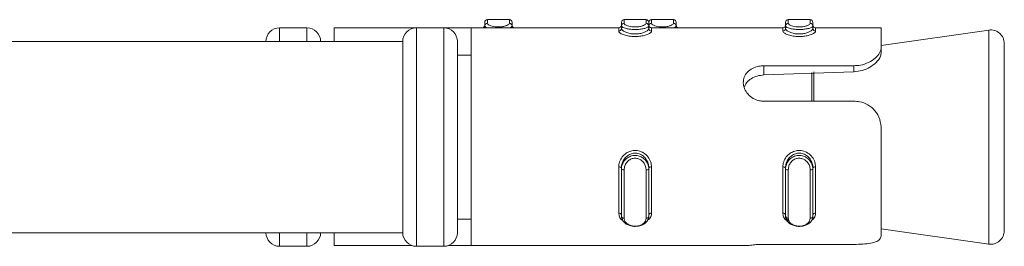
# Model space of a CAD drawing. Header units: millimetres. Extents: x 15 to 1486, y -3131 to -190.
# Tile 65 of 83: x 570.59 to 606.6, y -356.43 to -348.13. Entities that reach past the tile are written whole.
import ezdxf

# ---------------------------------------------------------------- set-up
doc = ezdxf.new("R2010")
doc.units = ezdxf.units.MM

msp = doc.modelspace()

# ---------------------------------------------------------------- linework, layer by layer
at = {"color": 7, "linetype": 'Continuous', "lineweight": 15}
for p, q in [((588.497, -348.13), (587.697, -348.13)), ((593.497, -348.13), (592.697, -348.13)), ((594.497, -348.13), (593.697, -348.13)), ((599.497, -348.13), (598.697, -348.13)), ((581.097, -348.43), (580.097, -348.43)), ((585.097, -348.43), (582.097, -348.43)), ((582.097, -348.43), (582.097, -348.93)), ((586.097, -348.43), (585.097, -348.43)), ((587.097, -348.43), (586.097, -348.43)), ((592.497, -348.43), (587.097, -348.43)), ((587.097, -348.43), (587.097, -356.399)), ((587.597, -348.361), (587.597, -348.23)), ((587.597, -348.43), (587.597, -348.361)), ((588.597, -348.23), (588.597, -348.361)), ((588.597, -348.43), (588.597, -348.361)), ((592.597, -348.361), (592.597, -348.23)), ((592.597, -348.454), (592.597, -348.361)), ((593.597, -348.23), (593.597, -348.361)), ((593.597, -348.454), (593.597, -348.361)), ((598.497, -348.43), (593.697, -348.43)), ((594.597, -348.23), (594.597, -348.361)), ((594.597, -348.43), (594.597, -348.361)), ((598.597, -348.361), (598.597, -348.23)), ((598.597, -348.454), (598.597, -348.361)), ((599.597, -348.23), (599.597, -348.361)), ((599.597, -348.454), (599.597, -348.361)), ((602.097, -348.43), (599.697, -348.43)), ((602.097, -348.43), (602.097, -349.116)), ((606.027, -348.512), (602.097, -349.073)), ((584.597, -348.93), (569.597, -348.93)), ((584.597, -348.93), (584.597, -355.93)), ((586.597, -348.93), (586.597, -355.93)), ((602.097, -349.116), (602.097, -349.317)), ((606.597, -349.007), (606.597, -355.854)), ((587.097, -349.43), (586.597, -349.43)), ((597.803, -349.816), (601.097, -349.816)), ((597.803, -349.816), (597.803, -350.156)), ((601.097, -349.816), (601.097, -350.035)), ((601.097, -350.035), (597.803, -350.156)), ((601.097, -351.115), (597.803, -351.115)), ((602.097, -352.147), (602.097, -356.027)), ((592.497, -355.215), (592.497, -353.525)), ((592.597, -353.552), (592.597, -353.599)), ((593.597, -353.552), (593.597, -353.599)), ((593.697, -353.525), (593.697, -355.215)), ((598.497, -355.215), (598.497, -353.525)), ((598.597, -353.552), (598.597, -353.599)), ((599.597, -353.552), (599.597, -353.599)), ((599.697, -353.525), (599.697, -355.215)), ((592.597, -355.331), (592.597, -353.599)), ((592.697, -353.625), (592.697, -355.402)), ((593.497, -355.402), (593.497, -353.625)), ((593.597, -353.599), (593.597, -355.331)), ((598.597, -355.331), (598.597, -353.599)), ((598.697, -353.625), (598.697, -355.402)), ((599.497, -355.402), (599.497, -353.625)), ((599.597, -353.599), (599.597, -355.331)), ((586.597, -355.43), (587.097, -355.43)), ((592.623, -355.43), (592.652, -355.43)), ((598.623, -355.43), (598.652, -355.43)), ((569.597, -355.93), (584.597, -355.93)), ((582.097, -355.93), (582.097, -356.399)), ((602.097, -355.788), (606.027, -356.349)), ((580.097, -356.43), (581.097, -356.43)), ((582.097, -356.399), (584.923, -356.399)), ((585.097, -356.43), (586.097, -356.43)), ((586.272, -356.399), (587.097, -356.399)), ((587.097, -356.399), (597.244, -356.399)), ((597.803, -356.359), (601.097, -356.359))]:
    msp.add_line(p, q, dxfattribs=at)
at = {"color": 8, "linetype": 'Continuous', "lineweight": 15}
for p, q in [((587.697, -348.13), (587.697, -348.264)), ((588.497, -348.264), (588.497, -348.13)), ((592.697, -348.13), (592.697, -348.264)), ((593.497, -348.264), (593.497, -348.13)), ((593.697, -348.13), (593.697, -348.264)), ((594.497, -348.264), (594.497, -348.13)), ((598.697, -348.13), (598.697, -348.264)), ((599.497, -348.264), (599.497, -348.13)), ((580.097, -348.43), (580.097, -348.93)), ((581.097, -348.93), (581.097, -348.43)), ((585.097, -348.43), (585.097, -356.43)), ((586.097, -356.43), (586.097, -348.43)), ((592.497, -348.551), (592.497, -348.43)), ((593.697, -348.43), (593.697, -348.551)), ((598.497, -348.551), (598.497, -348.43)), ((599.697, -348.43), (599.697, -348.551)), ((606.027, -356.349), (606.027, -348.512)), ((599.562, -351.115), (599.562, -350.06)), ((599.632, -350.043), (599.632, -351.115)), ((580.097, -355.93), (580.097, -356.43)), ((581.097, -356.43), (581.097, -355.93))]:
    msp.add_line(p, q, dxfattribs=at)
at = {"color": 8, "linetype": 'Continuous', "lineweight": 15, "flags": 128}
msp.add_lwpolyline([(587.698, -348.43), (587.649, -348.412), (587.601, -348.373), (587.597, -348.361), (587.597, -348.361), (587.597, -348.361)], dxfattribs=at)
at = {"color": 7, "linetype": 'Continuous', "lineweight": 15}
for centre, radius, start, end in [((587.697, -348.23), 0.1, 90, 180), ((588.497, -348.23), 0.1, 0, 90), ((592.697, -348.23), 0.1, 90, 180), ((593.497, -348.23), 0.1, 0, 90), ((593.697, -348.23), 0.1, 90, 180), ((594.497, -348.23), 0.1, 0, 90), ((598.697, -348.23), 0.1, 90, 180), ((599.497, -348.23), 0.1, 0, 90), ((580.097, -348.93), 0.5, 90, 180), ((581.097, -348.93), 0.5, 0, 90), ((585.097, -348.93), 0.5, 90, 180), ((586.097, -348.93), 0.5, 0, 90), ((587.497, -348.33), 0.1, 270, 0), ((587.696, -348.362), 0.0984, 89.0426, 179.0095), ((588.499, -348.362), 0.0984, 0.9905, 90.9574), ((588.697, -348.33), 0.1, 180, 270), ((592.497, -348.33), 0.1, 270, 0), ((592.499, -348.453), 0.0985, 269.1351, 359.1082), ((592.696, -348.362), 0.0984, 89.0426, 179.0095), ((593.499, -348.362), 0.0984, 0.9905, 90.9574), ((593.696, -348.362), 0.0984, 89.0426, 179.0095), ((593.697, -348.33), 0.1, 180, 270), ((593.696, -348.453), 0.0985, 180.8918, 270.8649), ((594.499, -348.362), 0.0984, 0.9905, 90.9574), ((594.697, -348.33), 0.1, 180, 270), ((598.497, -348.33), 0.1, 270, 0), ((598.499, -348.453), 0.0985, 269.1351, 359.1082), ((598.696, -348.362), 0.0984, 89.0426, 179.0095), ((599.499, -348.362), 0.0984, 0.9905, 90.9574), ((599.697, -348.33), 0.1, 180, 270), ((599.696, -348.453), 0.0985, 180.8918, 270.8649), ((606.097, -349.007), 0.5, 360, 98.1301), ((592.52, -353.637), 0.114, 47.7088, 101.68), ((593.674, -353.637), 0.114, 78.32, 132.2912), ((598.52, -353.637), 0.114, 47.7088, 101.68), ((599.674, -353.637), 0.114, 78.32, 132.2912), ((592.674, -353.51), 0.118, 229.2977, 281.4222), ((593.521, -353.51), 0.118, 258.5778, 310.7023), ((598.674, -353.51), 0.118, 229.2977, 281.4222), ((599.521, -353.51), 0.118, 258.5778, 310.7023), ((592.51, -355.303), 0.0891, 11.9957, 98.3188), ((592.685, -355.313), 0.0892, 191.5131, 278.093), ((593.51, -355.313), 0.0892, 261.907, 348.4869), ((593.684, -355.303), 0.0891, 81.6812, 168.0043), ((598.51, -355.303), 0.0891, 11.9957, 98.3188), ((598.685, -355.313), 0.0892, 191.5131, 278.093), ((599.51, -355.313), 0.0892, 261.907, 348.4869), ((599.684, -355.303), 0.0891, 81.6812, 168.0043), ((580.097, -355.93), 0.5, 180, 270), ((581.097, -355.93), 0.5, 270, 0), ((585.097, -355.93), 0.5, 180, 270), ((586.097, -355.93), 0.5, 270, 0), ((606.097, -355.854), 0.5, 261.8699, 0)]:
    msp.add_arc(centre, radius, start, end, dxfattribs=at)
for points, knots in [([(587.697, -348.264), (587.698, -348.268), (587.7, -348.285), (587.731, -348.317), (587.808, -348.354), (587.913, -348.382), (588.036, -348.398), (588.171, -348.397), (588.302, -348.379), (588.41, -348.345), (588.483, -348.304), (588.492, -348.277), (588.497, -348.264)], [0, 0, 0, 0, 0.0372829, 0.1498251, 0.2562826, 0.3564246, 0.453447, 0.553209, 0.659995, 0.7724176, 0.8859158, 1, 1, 1, 1]), ([(593.597, -348.361), (593.597, -348.361), (593.597, -348.373), (593.577, -348.4), (593.488, -348.44), (593.352, -348.473), (593.188, -348.491), (593.022, -348.491), (592.868, -348.476), (592.737, -348.448), (592.639, -348.412), (592.602, -348.381), (592.597, -348.365), (592.597, -348.361), (592.597, -348.361)], [0, 0, 0, 0, 0.000038, 0.112216, 0.224487, 0.337099, 0.445586, 0.547542, 0.646168, 0.746789, 0.852426, 0.963251, 0.999962, 1, 1, 1, 1]), ([(592.597, -348.454), (592.597, -348.454), (592.597, -348.47), (592.615, -348.507), (592.694, -348.566), (592.824, -348.621), (592.987, -348.654), (593.155, -348.658), (593.31, -348.636), (593.443, -348.593), (593.545, -348.538), (593.591, -348.489), (593.597, -348.462), (593.597, -348.454), (593.597, -348.454)], [0, 0, 0, 0, 0.000037, 0.1011309, 0.2136062, 0.3271319, 0.4358732, 0.5361912, 0.6320768, 0.7307924, 0.8368556, 0.9493086, 0.999963, 1, 1, 1, 1]), ([(592.697, -348.264), (592.698, -348.268), (592.7, -348.285), (592.731, -348.317), (592.808, -348.354), (592.913, -348.382), (593.036, -348.398), (593.171, -348.397), (593.302, -348.379), (593.41, -348.345), (593.483, -348.304), (593.492, -348.277), (593.497, -348.264)], [0, 0, 0, 0, 0.0372829, 0.1498251, 0.2562826, 0.3564246, 0.453447, 0.553209, 0.659995, 0.7724176, 0.8859158, 1, 1, 1, 1]), ([(593.697, -348.264), (593.698, -348.268), (593.7, -348.285), (593.731, -348.317), (593.808, -348.354), (593.913, -348.382), (594.036, -348.398), (594.171, -348.397), (594.302, -348.379), (594.41, -348.345), (594.483, -348.304), (594.492, -348.277), (594.497, -348.264)], [0, 0, 0, 0, 0.0372829, 0.1498251, 0.2562826, 0.3564246, 0.453447, 0.553209, 0.659995, 0.7724176, 0.8859158, 1, 1, 1, 1]), ([(599.597, -348.361), (599.597, -348.361), (599.597, -348.373), (599.577, -348.4), (599.488, -348.44), (599.352, -348.473), (599.188, -348.491), (599.022, -348.491), (598.868, -348.476), (598.737, -348.448), (598.639, -348.412), (598.602, -348.381), (598.597, -348.365), (598.597, -348.361), (598.597, -348.361)], [0, 0, 0, 0, 0.000038, 0.112216, 0.224487, 0.337099, 0.445586, 0.547542, 0.646168, 0.746789, 0.852426, 0.963251, 0.999962, 1, 1, 1, 1]), ([(598.597, -348.454), (598.597, -348.454), (598.597, -348.47), (598.615, -348.507), (598.694, -348.566), (598.824, -348.621), (598.987, -348.654), (599.155, -348.658), (599.31, -348.636), (599.443, -348.593), (599.545, -348.538), (599.591, -348.489), (599.597, -348.462), (599.597, -348.454), (599.597, -348.454)], [0, 0, 0, 0, 0.000037, 0.101131, 0.213606, 0.327132, 0.435873, 0.536191, 0.632077, 0.730792, 0.836856, 0.949309, 0.999963, 1, 1, 1, 1]), ([(598.697, -348.264), (598.698, -348.268), (598.7, -348.285), (598.731, -348.317), (598.808, -348.354), (598.913, -348.382), (599.036, -348.398), (599.171, -348.397), (599.302, -348.379), (599.41, -348.345), (599.483, -348.304), (599.492, -348.277), (599.497, -348.264)], [0, 0, 0, 0, 0.0372829, 0.1498251, 0.2562826, 0.3564246, 0.453447, 0.553209, 0.659995, 0.7724176, 0.8859158, 1, 1, 1, 1]), ([(593.697, -348.551), (593.696, -348.559), (593.691, -348.585), (593.634, -348.633), (593.511, -348.687), (593.352, -348.729), (593.166, -348.75), (592.966, -348.746), (592.771, -348.714), (592.615, -348.661), (592.515, -348.602), (592.503, -348.568), (592.497, -348.551)], [0, 0, 0, 0, 0.049967, 0.16072, 0.26597, 0.365259, 0.462972, 0.56567, 0.676022, 0.789422, 0.900467, 1, 1, 1, 1]), ([(599.697, -348.551), (599.696, -348.559), (599.691, -348.585), (599.634, -348.633), (599.511, -348.687), (599.352, -348.729), (599.166, -348.75), (598.966, -348.746), (598.771, -348.714), (598.615, -348.661), (598.515, -348.602), (598.503, -348.568), (598.497, -348.551)], [0, 0, 0, 0, 0.0499665, 0.1607203, 0.2659698, 0.3652588, 0.4629719, 0.5656697, 0.6760217, 0.789422, 0.9004673, 1, 1, 1, 1]), ([(601.097, -349.816), (601.177, -349.812), (601.366, -349.802), (601.645, -349.707), (601.892, -349.544), (602.051, -349.343), (602.095, -349.198), (602.097, -349.125), (602.097, -349.116)], [0, 0, 0, 0, 0.1470773, 0.3513552, 0.5552966, 0.7600363, 0.9713756, 1, 1, 1, 1]), ([(602.097, -349.317), (602.091, -349.368), (602.077, -349.488), (601.939, -349.693), (601.696, -349.879), (601.405, -350.003), (601.198, -350.025), (601.097, -350.035)], [0, 0, 0, 0, 0.173197, 0.40773, 0.6159, 0.813568, 1, 1, 1, 1]), ([(597.803, -351.115), (597.75, -351.112), (597.614, -351.104), (597.407, -351.022), (597.215, -350.867), (597.086, -350.664), (597.039, -350.441), (597.077, -350.227), (597.194, -350.043), (597.38, -349.905), (597.594, -349.828), (597.741, -349.82), (597.803, -349.816)], [0, 0, 0, 0, 0.067543, 0.17285, 0.279382, 0.387325, 0.494685, 0.600406, 0.705956, 0.813029, 0.921038, 1, 1, 1, 1]), ([(597.803, -350.156), (597.72, -350.164), (597.555, -350.182), (597.335, -350.285), (597.166, -350.427), (597.113, -350.551), (597.089, -350.609)], [0, 0, 0, 0, 0.25712, 0.514381, 0.773899, 1, 1, 1, 1]), ([(602.097, -352.147), (602.087, -352.025), (602.065, -351.78), (601.887, -351.463), (601.623, -351.239), (601.345, -351.13), (601.166, -351.119), (601.097, -351.115)], [0, 0, 0, 0, 0.227113, 0.454906, 0.667252, 0.872125, 1, 1, 1, 1]), ([(592.497, -353.525), (592.499, -353.495), (592.504, -353.396), (592.561, -353.237), (592.683, -353.078), (592.843, -352.968), (593.028, -352.913), (593.229, -352.923), (593.423, -353.005), (593.579, -353.152), (593.679, -353.335), (593.691, -353.464), (593.697, -353.525)], [0, 0, 0, 0, 0.049967, 0.16072, 0.26597, 0.365259, 0.462972, 0.56567, 0.676022, 0.789422, 0.900467, 1, 1, 1, 1]), ([(593.597, -353.552), (593.597, -353.552), (593.597, -353.499), (593.58, -353.385), (593.5, -353.226), (593.37, -353.095), (593.208, -353.021), (593.039, -353.013), (592.884, -353.062), (592.751, -353.16), (592.649, -353.3), (592.604, -353.44), (592.597, -353.526), (592.597, -353.552), (592.597, -353.552)], [0, 0, 0, 0, 0.000037, 0.1011309, 0.2136062, 0.3271319, 0.4358732, 0.5361912, 0.6320768, 0.7307924, 0.8368556, 0.9493086, 0.999963, 1, 1, 1, 1]), ([(592.597, -353.599), (592.597, -353.599), (592.597, -353.543), (592.618, -353.428), (592.707, -353.275), (592.843, -353.16), (593.006, -353.1), (593.173, -353.098), (593.327, -353.149), (593.458, -353.245), (593.555, -353.38), (593.593, -353.506), (593.597, -353.581), (593.597, -353.599), (593.597, -353.599)], [0, 0, 0, 0, 0.000038, 0.112216, 0.224487, 0.337099, 0.445586, 0.547542, 0.646168, 0.746789, 0.852426, 0.963251, 0.999962, 1, 1, 1, 1]), ([(593.497, -353.625), (593.497, -353.61), (593.494, -353.547), (593.464, -353.441), (593.386, -353.326), (593.282, -353.244), (593.158, -353.201), (593.024, -353.202), (592.892, -353.254), (592.785, -353.352), (592.712, -353.481), (592.702, -353.577), (592.697, -353.625)], [0, 0, 0, 0, 0.0372829, 0.1498251, 0.2562826, 0.3564246, 0.453447, 0.553209, 0.659995, 0.7724176, 0.8859158, 1, 1, 1, 1]), ([(598.497, -353.525), (598.499, -353.495), (598.504, -353.396), (598.561, -353.237), (598.683, -353.078), (598.843, -352.968), (599.028, -352.913), (599.229, -352.923), (599.423, -353.005), (599.579, -353.152), (599.679, -353.335), (599.691, -353.464), (599.697, -353.525)], [0, 0, 0, 0, 0.049967, 0.16072, 0.26597, 0.365259, 0.462972, 0.56567, 0.676022, 0.789422, 0.900467, 1, 1, 1, 1]), ([(599.597, -353.552), (599.597, -353.552), (599.597, -353.499), (599.58, -353.385), (599.5, -353.226), (599.37, -353.095), (599.208, -353.021), (599.039, -353.013), (598.884, -353.062), (598.751, -353.16), (598.649, -353.3), (598.604, -353.44), (598.597, -353.526), (598.597, -353.552), (598.597, -353.552)], [0, 0, 0, 0, 0.000037, 0.101131, 0.213606, 0.327132, 0.435873, 0.536191, 0.632077, 0.730792, 0.836856, 0.949309, 0.999963, 1, 1, 1, 1]), ([(598.597, -353.599), (598.597, -353.599), (598.597, -353.543), (598.618, -353.428), (598.707, -353.275), (598.843, -353.16), (599.006, -353.1), (599.173, -353.098), (599.327, -353.149), (599.458, -353.245), (599.555, -353.38), (599.593, -353.506), (599.597, -353.581), (599.597, -353.599), (599.597, -353.599)], [0, 0, 0, 0, 0.000038, 0.112216, 0.224487, 0.337099, 0.445586, 0.547542, 0.646168, 0.746789, 0.852426, 0.963251, 0.999962, 1, 1, 1, 1]), ([(599.497, -353.625), (599.497, -353.61), (599.494, -353.547), (599.464, -353.441), (599.386, -353.326), (599.282, -353.244), (599.158, -353.201), (599.024, -353.202), (598.892, -353.254), (598.785, -353.352), (598.712, -353.481), (598.702, -353.577), (598.697, -353.625)], [0, 0, 0, 0, 0.037283, 0.149825, 0.256283, 0.356425, 0.453447, 0.553209, 0.659995, 0.772418, 0.885916, 1, 1, 1, 1]), ([(593.597, -355.331), (593.597, -355.331), (593.597, -355.375), (593.577, -355.463), (593.488, -355.576), (593.352, -355.658), (593.188, -355.7), (593.022, -355.702), (592.868, -355.666), (592.737, -355.598), (592.639, -355.499), (592.602, -355.404), (592.597, -355.346), (592.597, -355.331), (592.597, -355.331)], [0, 0, 0, 0, 0.0000378, 0.1122155, 0.2244867, 0.3370987, 0.4455856, 0.5475424, 0.6461678, 0.7467888, 0.8524261, 0.9632515, 0.9999622, 1, 1, 1, 1]), ([(598.597, -355.285), (598.597, -355.285), (598.597, -355.322), (598.617, -355.398), (598.666, -355.476), (598.72, -355.505), (598.73, -355.51)], [0, 0, 0, 0, 0.0001557, 0.4257085, 0.8991706, 1, 1, 1, 1]), ([(599.597, -355.331), (599.597, -355.331), (599.597, -355.375), (599.577, -355.463), (599.488, -355.576), (599.352, -355.658), (599.188, -355.7), (599.022, -355.702), (598.868, -355.666), (598.737, -355.598), (598.639, -355.499), (598.602, -355.404), (598.597, -355.346), (598.597, -355.331), (598.597, -355.331)], [0, 0, 0, 0, 0.000038, 0.112216, 0.224487, 0.337099, 0.445586, 0.547542, 0.646168, 0.746789, 0.852426, 0.963251, 0.999962, 1, 1, 1, 1]), ([(592.697, -355.402), (592.698, -355.413), (592.7, -355.459), (592.731, -355.534), (592.808, -355.611), (592.913, -355.665), (593.036, -355.692), (593.171, -355.691), (593.302, -355.658), (593.41, -355.594), (593.483, -355.506), (593.492, -355.437), (593.497, -355.402)], [0, 0, 0, 0, 0.037283, 0.149825, 0.256283, 0.356425, 0.453447, 0.553209, 0.659995, 0.772418, 0.885916, 1, 1, 1, 1]), ([(598.697, -355.402), (598.698, -355.413), (598.7, -355.459), (598.731, -355.534), (598.808, -355.611), (598.913, -355.665), (599.036, -355.692), (599.171, -355.691), (599.302, -355.658), (599.41, -355.594), (599.483, -355.506), (599.492, -355.437), (599.497, -355.402)], [0, 0, 0, 0, 0.037283, 0.149825, 0.256283, 0.356425, 0.453447, 0.553209, 0.659995, 0.772418, 0.885916, 1, 1, 1, 1]), ([(601.097, -356.359), (601.208, -356.357), (601.428, -356.354), (601.722, -356.319), (601.945, -356.253), (602.076, -356.156), (602.09, -356.068), (602.097, -356.027)], [0, 0, 0, 0, 0.204182, 0.408373, 0.612326, 0.818129, 1, 1, 1, 1]), ([(597.244, -356.399), (597.251, -356.398), (597.315, -356.389), (597.463, -356.372), (597.657, -356.36), (597.773, -356.36), (597.803, -356.359)], [0, 0, 0, 0, 0.050273, 0.452071, 0.85448, 1, 1, 1, 1])]:
    msp.add_open_spline(points, degree=3, knots=knots, dxfattribs=at)
at = {"color": 8, "linetype": 'Continuous', "lineweight": 15}
for points, knots in [([(588.597, -348.361), (588.597, -348.361), (588.597, -348.373), (588.582, -348.397), (588.524, -348.42), (588.498, -348.43)], [0, 0, 0, 0, 0.000188, 0.559728, 1, 1, 1, 1]), ([(593.698, -348.43), (593.679, -348.424), (593.648, -348.415), (593.638, -348.404), (593.634, -348.4)], [0, 0, 0, 0, 0.608515, 1, 1, 1, 1]), ([(594.597, -348.361), (594.597, -348.361), (594.597, -348.373), (594.582, -348.397), (594.524, -348.42), (594.498, -348.43)], [0, 0, 0, 0, 0.0001884, 0.5597283, 1, 1, 1, 1]), ([(592.644, -355.484), (592.637, -355.48), (592.577, -355.446), (592.518, -355.353), (592.504, -355.259), (592.497, -355.215)], [0, 0, 0, 0, 0.066137, 0.558596, 1, 1, 1, 1]), ([(593.697, -355.215), (593.696, -355.237), (593.69, -355.31), (593.648, -355.405), (593.578, -355.459), (593.553, -355.478)], [0, 0, 0, 0, 0.225542, 0.725469, 1, 1, 1, 1]), ([(598.644, -355.484), (598.637, -355.48), (598.577, -355.446), (598.518, -355.353), (598.504, -355.259), (598.497, -355.215)], [0, 0, 0, 0, 0.066137, 0.558596, 1, 1, 1, 1]), ([(599.697, -355.215), (599.696, -355.237), (599.69, -355.31), (599.648, -355.405), (599.578, -355.459), (599.553, -355.478)], [0, 0, 0, 0, 0.2255418, 0.7254688, 1, 1, 1, 1])]:
    msp.add_open_spline(points, degree=3, knots=knots, dxfattribs=at)

doc.saveas('drawing.dxf')
